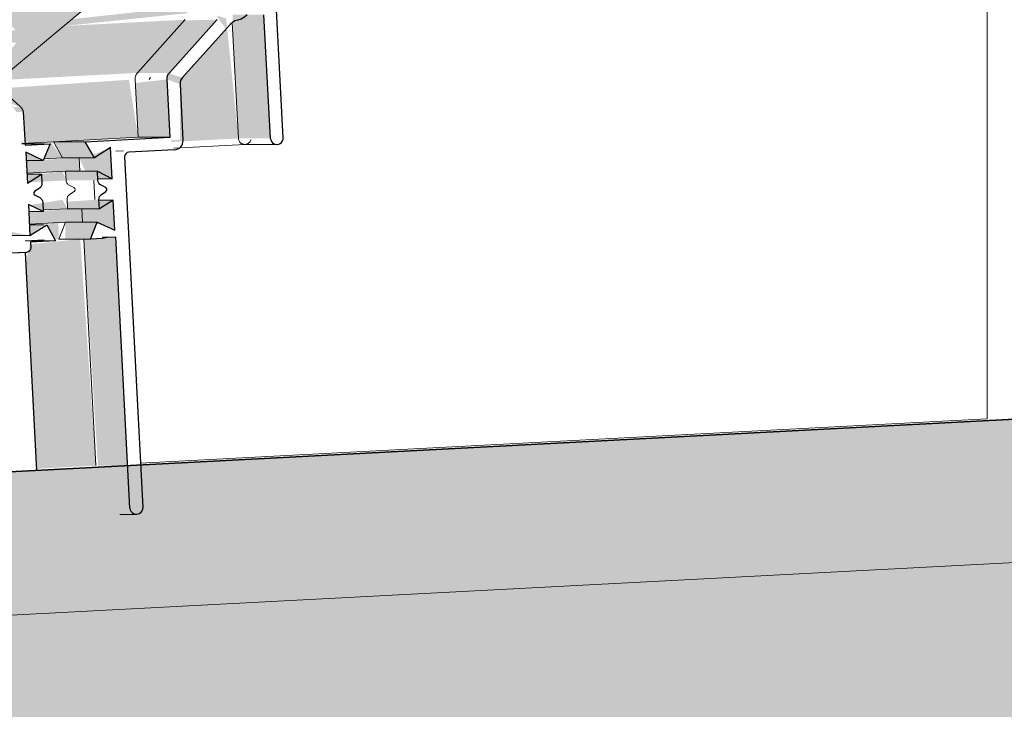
# Model space of a CAD drawing. Header units: millimetres. Extents: x -48837 to 98707, y -908 to 19261.
# Tile 98 of 143: x -36511 to -36340, y 3147 to 3268. Entities that reach past the tile are written whole.
import ezdxf

# ---------------------------------------------------------------- set-up
doc = ezdxf.new("R2010")
doc.units = ezdxf.units.MM
for name, color, linetype, lineweight in [('A-FLOR', 192, 'Continuous', 9), ('A-FLOR-MCUT', 51, 'Continuous', 9), ('A-FLOR-PATT', 8, 'Continuous', 35), ('A-GLAZ', 151, 'Continuous', 9), ('I-WALL', 2, 'Continuous', 9)]:
    doc.layers.add(name, color=color, linetype=linetype, lineweight=lineweight)

# ---------------------------------------------------------------- blocks, each defined once
blk = doc.blocks.new('Skydome Long - type 1-1325392-Coupe 1')
at = {"layer": 'A-GLAZ', "lineweight": 25}
h = blk.add_hatch(color=9, dxfattribs=at)
h.paths.add_polyline_path([(-37870.09, 3230.88), (-37869.04, 3231.03), (-37869.17, 3231.21)])
h.paths.add_polyline_path([(-37661.02, 3424.2), (-37659.74, 3424.2), (-37659.34, 3424.47)])
h.paths.add_polyline_path([(-37650.46, 3431.04), (-37649.16, 3431.04), (-37650.03, 3431.11)])
h.paths.add_polyline_path([(-37573.91, 3474.53), (-37572.79, 3474.3), (-37572.18, 3474.6)])
h.paths.add_polyline_path([(-37481.56, 3514.44), (-37480.29, 3514.15), (-37481.3, 3514.42)])
h.paths.add_polyline_path([(-37385.21, 3543.4), (-37385.21, 3542.69), (-37383.58, 3543.09)])
h.paths.add_polyline_path([(-37173.17, 3567.01), (-37173.17, 3566.3), (-37171.58, 3566.3)])
h.paths.add_polyline_path([(-37905.62, 3183.12), (-37905.18, 3185.2), (-37890.25, 3203.07), (-37838.49, 3269.6), (-37768.87, 3340.84), (-37689.09, 3405.22), (-37605.08, 3458.38), (-37514.38, 3502.01), (-37418.26, 3535.08), (-37322.53, 3556.29), (-37229.32, 3566.62), (-37119.46, 3564.93), (-37022.05, 3552.24), (-36922.07, 3526.93), (-36828.95, 3491.56), (-36738.17, 3444.22), (-36655.3, 3387.97), (-36579.93, 3323.07), (-36518.69, 3259.44), (-36515.19, 3257.13), (-36497.71, 3271.72), (-36503.17, 3277.54), (-36509.12, 3277.22), (-36551.22, 3325.21), (-36591.3, 3365.22), (-36625.42, 3395.22), (-36655.51, 3419.21), (-36741.89, 3475.23), (-36831.28, 3519.89), (-36928.97, 3555.24), (-37028.69, 3578.84), (-37133.38, 3590.89), (-37230.8, 3591.42), (-37342.13, 3578.06), (-37439.55, 3555), (-37536.96, 3519.63), (-37626.51, 3475.23), (-37717.88, 3415.08), (-37795.39, 3349.98), (-37829.21, 3314.75), (-37863.5, 3274.48), (-37896.76, 3230.05), (-37915.04, 3203.54), (-37921.39, 3203.07), (-37926.1, 3196.86), (-37905.69, 3183.17)])
h.paths.add_polyline_path([(-37906.3, 3186.26), (-37910.78, 3190.43), (-37907.74, 3190.43), (-37904.84, 3187.33), (-37906.15, 3186.26)])
h.paths.add_polyline_path([(-37911.04, 3192.67), (-37900.8, 3203.88), (-37899.48, 3202.69), (-37908.43, 3192.76), (-37910.9, 3192.67)])
h.paths.add_polyline_path([(-36516.15, 3259.11), (-36517.88, 3260.4), (-36514.48, 3264.01), (-36511.99, 3263.74), (-36515.14, 3260.24)])
h.paths.add_polyline_path([(-36514.72, 3265.8), (-36524.09, 3275.21), (-36523.32, 3276.07), (-36512.11, 3265.98), (-36514.57, 3265.8)])
h = blk.add_hatch(color=9, dxfattribs=at)
h.paths.add_polyline_path([(-37951.66, 3190.8), (-37948.94, 3192.07), (-37948.15, 3192.31), (-37945.64, 3191.12), (-37925.54, 3193.3), (-37929, 3194.24), (-37952.18, 3191.9), (-37951.93, 3191.12)])
h.paths.add_polyline_path([(-36503.74, 3266.69), (-36482.11, 3268.94), (-36482.63, 3270.04), (-36502.3, 3267.89), (-36503.73, 3266.69)])
for points in [[(-36467.66, 3247.05), (-36468.79, 3268.66), (-36474.24, 3268.66), (-36474.18, 3264.88), (-36473.25, 3247.05)], [(-36485.3, 3258.5), (-36476.93, 3267.8), (-36482.63, 3267.67), (-36490.88, 3258.5)], [(-36485.17, 3247.25), (-36485.7, 3257.36), (-36491.25, 3256.74), (-36490.74, 3247.25)], [(-36498.38, 3243.65), (-36499.98, 3246.47), (-36505.54, 3246.47), (-36503.95, 3243.65)], [(-36507.35, 3243.18), (-36510.35, 3244.67), (-36510.06, 3243.18)], [(-36495.57, 3240.02), (-36495.28, 3240.02), (-36495.57, 3245.45), (-36499.98, 3243.65), (-36501.04, 3243.65), (-36499.98, 3241.33), (-36497.85, 3241.33), (-36497.77, 3240.02)], [(-36497.77, 3239.72), (-36497.85, 3241.33), (-36503.42, 3241.33), (-36503.33, 3239.72)], [(-36510.06, 3239.25), (-36507.64, 3240.82), (-36510.14, 3240.82)], [(-36497.51, 3234.78), (-36497.59, 3236.38), (-36503.14, 3235.99), (-36503.07, 3234.78)], [(-36494.81, 3231.03), (-36495.09, 3236.28), (-36497.59, 3236.28), (-36497.88, 3234.78), (-36500.57, 3234.78), (-36500.38, 3232.4), (-36496.93, 3231.98)], [(-36499.06, 3229.46), (-36497.88, 3232.4), (-36503.48, 3232.31), (-36503.44, 3229.46), (-36503.33, 3229.46)], [(-36492.58, 3189.89), (-36494.81, 3229.8), (-36500.22, 3229.46), (-36497.76, 3189.89)]]:
    blk.add_hatch(color=9, dxfattribs=at).paths.add_polyline_path(points)
h = blk.add_hatch(color=9, dxfattribs=at)
h.paths.add_polyline_path([(-37953.14, 3169.5), (-37943.49, 3170.48), (-37944.01, 3180.3), (-37944.53, 3181.4), (-37952.1, 3189.75), (-37951.66, 3190.8), (-37952.1, 3191.21), (-37954.26, 3190.81), (-37953.77, 3181.4)])
h.paths.add_polyline_path([(-36484.9, 3246.44), (-36473.25, 3247.05), (-36475.39, 3268.02), (-36477, 3268.52), (-36476.53, 3267.65), (-36475.39, 3266.19), (-36483.03, 3257.7), (-36485.7, 3258.5), (-36485.7, 3257.36), (-36483.43, 3256.56), (-36483.43, 3246.85), (-36485, 3246.73)])
h = blk.add_hatch(color=9, dxfattribs=at)
h.paths.add_polyline_path([(-37937.08, 3182.71), (-37912.91, 3184.81), (-37925.6, 3192.17), (-37950.48, 3189.75), (-37944.9, 3189.75), (-37938.95, 3184.39)])
h.paths.add_polyline_path([(-36515.06, 3257.24), (-36490.88, 3258.5), (-36482.63, 3267.79), (-36503.74, 3266.69), (-36514.91, 3257.36)])
h = blk.add_hatch(color=9, dxfattribs=at)
h.paths.add_polyline_path([(-37935.74, 3171.52), (-37915.99, 3172.56), (-37915.89, 3178.33), (-37915.89, 3179.25), (-37914.06, 3182.79), (-37941.78, 3180.3), (-37936.2, 3180.3), (-37935.77, 3172.01)])
h.paths.add_polyline_path([(-36513, 3250.38), (-36515.41, 3251.75), (-36515.13, 3250.38), (-36513.95, 3250.38)])
h.paths.add_polyline_path([(-36511.05, 3246.19), (-36510.79, 3246.47), (-36511.18, 3246.47)])
h.paths.add_polyline_path([(-36511.26, 3252.57), (-36515.94, 3253.99), (-36516.79, 3253.99), (-36520.03, 3253.09), (-36519.47, 3252.29), (-36511.6, 3252.55)])
h.paths.add_polyline_path([(-36510.48, 3246.22), (-36490.75, 3247.25), (-36492.36, 3257.3), (-36514.84, 3255.79), (-36511.98, 3251.67), (-36510.84, 3251.69), (-36510.5, 3246.47)])
h = blk.add_hatch(color=9, dxfattribs=at)
h.paths.add_polyline_path([(-37922.08, 3169.33), (-37918.8, 3169.5), (-37920.38, 3172.3), (-37921.26, 3171.23), (-37921.56, 3170.53)])
h.paths.add_polyline_path([(-36507.22, 3243.48), (-36503.95, 3243.65), (-36506.08, 3246.45), (-36506.08, 3246.13), (-36507.13, 3243.68)])
h = blk.add_hatch(color=9, dxfattribs=at)
h.paths.add_polyline_path([(-37927.05, 3166.72), (-37927.1, 3167.13), (-37927.07, 3166.81)])
h.paths.add_polyline_path([(-37925.01, 3166.83), (-37915.77, 3167.31), (-37915.97, 3169.5), (-37925.1, 3168.64), (-37925.02, 3167.07)])
h.paths.add_polyline_path([(-36510.15, 3240.98), (-36500.92, 3241.33), (-36501.13, 3243.65), (-36510.27, 3243.18), (-36510.17, 3241.33)])
h = blk.add_hatch(color=9, dxfattribs=at)
h.paths.add_polyline_path([(-37924.72, 3165.23), (-37918.2, 3165.87), (-37918.27, 3167.18), (-37923.73, 3165.87), (-37924.5, 3165.37)])
h.paths.add_polyline_path([(-36509.86, 3239.38), (-36503.33, 3239.72), (-36503.95, 3241.3), (-36507.64, 3240.82)])
h = blk.add_hatch(color=9, dxfattribs=at)
h.paths.add_polyline_path([(-37922.7, 3160.38), (-37917.92, 3160.63), (-37918.27, 3162.22), (-37924.26, 3161.13)])
h.paths.add_polyline_path([(-36507.84, 3234.53), (-36503.08, 3234.78), (-36503.95, 3236.34), (-36509.66, 3235.41)])
h = blk.add_hatch(color=9, dxfattribs=at)
h.paths.add_polyline_path([(-37925.12, 3157.9), (-37925.11, 3158.86), (-37925.36, 3158.98)])
h.paths.add_polyline_path([(-37924.54, 3157.93), (-37915.26, 3158.51), (-37915.5, 3160.63), (-37924.66, 3160.12), (-37924.58, 3158.6)])
h.paths.add_polyline_path([(-36509.73, 3232.07), (-36500.45, 3232.4), (-36500.65, 3234.78), (-36509.81, 3234.27), (-36509.74, 3232.4)])
h = blk.add_hatch(color=9, dxfattribs=at)
h.paths.add_polyline_path([(-37922.88, 3155.13), (-37921.92, 3156.1), (-37922.39, 3156.1)])
h.paths.add_polyline_path([(-37920.21, 3155.27), (-37919.47, 3155.31), (-37920.06, 3158.16), (-37921.54, 3157.79)])
h.paths.add_polyline_path([(-36513.11, 3229.02), (-36513.48, 3230.09), (-36513.2, 3229.07)])
h.paths.add_polyline_path([(-36505.35, 3229.42), (-36504.62, 3229.46), (-36504.66, 3232.34), (-36506.7, 3231.97), (-36505.56, 3229.81)])
h = blk.add_hatch(color=9, dxfattribs=at)
h.paths.add_polyline_path([(-36509.66, 3230.09), (-36507.13, 3231.97), (-36509.73, 3231.97)])
h.paths.add_polyline_path([(-36509.66, 3230.09), (-36513.9, 3230.93), (-36513.2, 3230.09), (-36509.86, 3230.09)])
h = blk.add_hatch(color=9, dxfattribs=at)
h.paths.add_polyline_path([(-37922.38, 3115.25), (-37912.06, 3115.79), (-37913.93, 3153.87), (-37909.31, 3154.99), (-37909.6, 3155.83), (-37924.46, 3154.87), (-37922.65, 3120.44)])
h.paths.add_polyline_path([(-37908.5, 3154.15), (-37907.31, 3154.99), (-37907.88, 3154.99)])
h.paths.add_polyline_path([(-36508.45, 3189.35), (-36498.15, 3189.89), (-36500.85, 3229.46), (-36509.66, 3228.56), (-36510.33, 3225.2), (-36509.04, 3200.69)])
h.paths.add_polyline_path([(-36604.74, 3222.48), (-36599.25, 3222.77), (-36599.36, 3224.5), (-36605.78, 3223.12), (-36604.82, 3222.48)])
for p, q in [((-36465.43, 3247.17), (-36466.91, 3275.33)), ((-36467.66, 3247.05), (-36468.79, 3268.66)), ((-36485.3, 3258.5), (-36476.93, 3267.8)), ((-36474.68, 3266.97), (-36483.03, 3257.7)), ((-36516.04, 3256.87), (-36511.26, 3252.57)), ((-36485.17, 3247.25), (-36485.7, 3257.36)), ((-36483.43, 3256.56), (-36482.92, 3246.73)), ((-36510.84, 3251.69), (-36510.46, 3245.9)), ((-36499.98, 3246.47), (-36485.17, 3247.25)), ((-36498.38, 3243.65), (-36499.98, 3246.47)), ((-36510.46, 3245.9), (-36506.08, 3246.13)), ((-36507.35, 3243.18), (-36510.35, 3244.67)), ((-36510.35, 3244.67), (-36510.06, 3239.25)), ((-36506.08, 3246.13), (-36507.35, 3243.18)), ((-36495.57, 3245.45), (-36498.38, 3243.65)), ((-36495.28, 3240.02), (-36495.57, 3245.45)), ((-36484.42, 3245.06), (-36492.36, 3244.64)), ((-36493.11, 3243.81), (-36489.91, 3182.59)), ((-36497.77, 3239.72), (-36497.85, 3241.33)), ((-36497.85, 3241.33), (-36495.28, 3240.02)), ((-36510.06, 3239.25), (-36507.64, 3240.82)), ((-36507.64, 3240.82), (-36507.56, 3239.2)), ((-36508.01, 3238.31), (-36508.78, 3237.81)), ((-36496.4, 3238.46), (-36497.22, 3238.88)), ((-36497.14, 3237.27), (-36496.37, 3237.78)), ((-36508.75, 3237.13), (-36507.93, 3236.71)), ((-36497.51, 3234.78), (-36497.59, 3236.38)), ((-36495.09, 3236.28), (-36497.51, 3234.78)), ((-36494.81, 3231.03), (-36495.09, 3236.28)), ((-36507.3, 3234.27), (-36509.86, 3235.5)), ((-36509.86, 3235.5), (-36509.66, 3230.09)), ((-36507.38, 3235.87), (-36507.3, 3234.27)), ((-36509.66, 3230.09), (-36506.7, 3231.97)), ((-36506.7, 3231.97), (-36505.2, 3229.14)), ((-36499.06, 3229.46), (-36497.88, 3232.4)), ((-36497.88, 3232.4), (-36494.81, 3231.03)), ((-36505.2, 3229.14), (-36509.52, 3228.91)), ((-36496.93, 3229.57), (-36499.06, 3229.46)), ((-36496.15, 3229.72), (-36496.93, 3229.57)), ((-36494.67, 3229.8), (-36496.15, 3229.72)), ((-36492.19, 3182.47), (-36494.67, 3229.8)), ((-36509.52, 3228.91), (-36509.47, 3227.97)), ((-36510.21, 3227.14), (-36599.24, 3222.48)), ((-36510.43, 3227.13), (-36599.2, 3222.48)), ((-36508.43, 3189.06), (-36510.43, 3227.13)), ((-36508.43, 3189.06), (-36597.21, 3184.41))]:
    blk.add_line(p, q, dxfattribs=at)
at = {"layer": 'A-GLAZ'}
for p, q in [((-36497.71, 3271.72), (-36515.78, 3256.64)), ((-36490.88, 3258.5), (-36482.52, 3267.8)), ((-36473.25, 3247.05), (-36474.31, 3267.32)), ((-36490.75, 3247.25), (-36491.28, 3257.36)), ((-36505.54, 3246.47), (-36511.05, 3246.18)), ((-36505.54, 3246.47), (-36490.75, 3247.25)), ((-36503.95, 3243.65), (-36505.54, 3246.47)), ((-36499.98, 3246.47), (-36505.54, 3246.47)), ((-36485.17, 3247.25), (-36490.75, 3247.25)), ((-36507.13, 3246.13), (-36511.02, 3246.13)), ((-36494.62, 3244.82), (-36493.33, 3244.89)), ((-36484.52, 3245.35), (-36472.08, 3246)), ((-36472.14, 3246), (-36466.55, 3246)), ((-36507.35, 3243.18), (-36510.27, 3243.18)), ((-36503.95, 3243.65), (-36507.13, 3243.48)), ((-36498.38, 3243.65), (-36503.95, 3243.65)), ((-36500.92, 3241.33), (-36501.04, 3243.65)), ((-36503.42, 3241.33), (-36510.15, 3240.98)), ((-36503.33, 3239.72), (-36503.42, 3241.33)), ((-36497.85, 3241.33), (-36503.42, 3241.33)), ((-36507.64, 3240.82), (-36510.14, 3240.82)), ((-36498.47, 3239.72), (-36498.29, 3236.38)), ((-36495.28, 3240.02), (-36497.78, 3240.02)), ((-36501.97, 3238.46), (-36502.79, 3238.88)), ((-36502.71, 3237.27), (-36501.93, 3237.78)), ((-36503.08, 3234.78), (-36503.16, 3236.38)), ((-36495.09, 3236.28), (-36497.59, 3236.28)), ((-36507.3, 3234.27), (-36509.81, 3234.27)), ((-36503.08, 3234.78), (-36507.13, 3234.57)), ((-36497.51, 3234.78), (-36503.08, 3234.78)), ((-36500.45, 3232.4), (-36500.57, 3234.78)), ((-36503.44, 3232.4), (-36509.73, 3232.07)), ((-36507.13, 3231.97), (-36509.73, 3231.97)), ((-36504.62, 3229.46), (-36503.44, 3232.4)), ((-36497.88, 3232.4), (-36503.44, 3232.4)), ((-36509.66, 3230.09), (-36515.21, 3230.09)), ((-36510.49, 3229.15), (-36507.13, 3229.33)), ((-36505.2, 3229.14), (-36510.43, 3229.14)), ((-36499.06, 3229.46), (-36504.62, 3229.46)), ((-36498.15, 3189.89), (-36500.22, 3229.46)), ((-36494.67, 3229.8), (-36497, 3229.8)), ((-36493.97, 3181.38), (-36491.05, 3181.38))]:
    blk.add_line(p, q, dxfattribs=at)
at = {"layer": 'A-GLAZ', "lineweight": 25, "flags": 128}
for points in [[(-36471.71, 3268.65), (-36472.19, 3268.22), (-36472.75, 3267.91), (-36473.36, 3267.72)], [(-36473.36, 3267.72), (-36473.85, 3267.57), (-36474.3, 3267.32), (-36474.68, 3266.97)], [(-36485.7, 3257.36), (-36485.69, 3257.67), (-36485.62, 3257.97), (-36485.48, 3258.25), (-36485.3, 3258.5)], [(-36483.03, 3257.7), (-36483.21, 3257.45), (-36483.35, 3257.17), (-36483.42, 3256.87), (-36483.43, 3256.56)], [(-36511.26, 3252.57), (-36511.09, 3252.39), (-36510.97, 3252.17), (-36510.88, 3251.94), (-36510.84, 3251.69)], [(-36492.36, 3244.64), (-36492.66, 3244.57), (-36492.91, 3244.38), (-36493.07, 3244.12), (-36493.11, 3243.81)], [(-36497.22, 3238.88), (-36497.44, 3239.03), (-36497.61, 3239.23), (-36497.72, 3239.46), (-36497.77, 3239.72)], [(-36508.78, 3237.81), (-36508.95, 3237.59), (-36508.93, 3237.32), (-36508.75, 3237.13)], [(-36507.56, 3239.2), (-36507.58, 3238.94), (-36507.66, 3238.7), (-36507.81, 3238.48), (-36508.01, 3238.31)], [(-36496.37, 3237.78), (-36496.2, 3237.99), (-36496.22, 3238.26), (-36496.4, 3238.46)], [(-36507.93, 3236.71), (-36507.71, 3236.56), (-36507.54, 3236.36), (-36507.43, 3236.13), (-36507.38, 3235.87)], [(-36497.59, 3236.38), (-36497.57, 3236.64), (-36497.49, 3236.89), (-36497.34, 3237.1), (-36497.14, 3237.27)], [(-36509.47, 3227.97), (-36509.51, 3227.66), (-36509.67, 3227.4), (-36509.92, 3227.22), (-36510.21, 3227.14)]]:
    blk.add_lwpolyline(points, dxfattribs=at)
at = {"layer": 'A-GLAZ', "lineweight": 25}
for centre, radius, start in [((-36484.5, 3246.65), 1.59, 273), ((-36466.55, 3247.11), 1.11, 183), ((-36491.05, 3182.53), 1.14, 183)]:
    blk.add_arc(centre, radius, start, 3, dxfattribs=at)
at = {"layer": 'A-GLAZ'}
blk.add_ellipse((-37183.84, 2698.77), major_axis=(0, 914.45), ratio=1, start_param=5.408142, end_param=7.262949, dxfattribs=at)
for points in [[(-36491.28, 3257.36), (-36491.29, 3257.5), (-36491.27, 3257.78), (-36491.13, 3258.17), (-36490.97, 3258.4), (-36490.88, 3258.5)], [(-36488.61, 3257.7), (-36488.7, 3257.6), (-36488.78, 3257.48), (-36488.84, 3257.36)], [(-36502.79, 3238.88), (-36502.87, 3238.92), (-36503.01, 3239.02), (-36503.18, 3239.22), (-36503.3, 3239.46), (-36503.33, 3239.63), (-36503.33, 3239.72)], [(-36503.16, 3236.38), (-36503.16, 3236.47), (-36503.15, 3236.65), (-36503.06, 3236.89), (-36502.91, 3237.11), (-36502.78, 3237.23), (-36502.71, 3237.27)]]:
    blk.add_open_spline(points, degree=3, dxfattribs=at)
for points, knots in [([(-36472.08, 3246), (-36472.13, 3246), (-36472.23, 3246), (-36472.37, 3246.02), (-36472.51, 3246.06), (-36472.65, 3246.12), (-36472.77, 3246.19), (-36472.89, 3246.28), (-36472.99, 3246.39), (-36473.1, 3246.54), (-36473.21, 3246.76), (-36473.24, 3246.96), (-36473.25, 3247.05)], [0.5, 0.5, 0.5, 0.5, 0.5416667, 0.5833333, 0.625, 0.6666667, 0.7083333, 0.75, 0.7916667, 0.8333333, 0.9166667, 1, 1, 1, 1]), ([(-36471.05, 3246.88), (-36471.07, 3246.79), (-36471.12, 3246.65), (-36471.22, 3246.48), (-36471.31, 3246.37), (-36471.42, 3246.26), (-36471.53, 3246.18), (-36471.66, 3246.1), (-36471.8, 3246.05), (-36471.94, 3246.01), (-36472.03, 3246), (-36472.08, 3246)], [0.0833333, 0.0833333, 0.0833333, 0.0833333, 0.1666667, 0.2083333, 0.25, 0.2916667, 0.3333333, 0.375, 0.4166667, 0.4583333, 0.5, 0.5, 0.5, 0.5]), ([(-36501.93, 3237.78), (-36501.89, 3237.8), (-36501.82, 3237.88), (-36501.74, 3238.04), (-36501.75, 3238.22), (-36501.84, 3238.37), (-36501.92, 3238.44), (-36501.97, 3238.46)], [0, 0, 0, 0, 0.1875, 0.375, 0.625, 0.8125, 1, 1, 1, 1])]:
    blk.add_open_spline(points, degree=3, knots=knots, dxfattribs=at)

msp = doc.modelspace()

# ---------------------------------------------------------------- hatches: boundary and pattern name
at = {"layer": 'A-FLOR-PATT'}
h = msp.add_hatch(color=7, dxfattribs=at)
h.paths.add_polyline_path([(-38036.593, 3083.938), (-37816.427, 3095.477), (-37817.735, 3120.443), (-38036.593, 3108.973)])
h.paths.add_polyline_path([(-36595.901, 3159.442), (-36286.593, 3175.652), (-36286.593, 3200.686), (-36597.209, 3184.408)])
h = msp.add_hatch(color=7, dxfattribs=at)
h.paths.add_polyline_path([(-38236.593, 2873.182), (-37837.29, 2894.109), (-37837.29, 3094.383), (-38236.593, 3073.457)])
h.paths.add_polyline_path([(-36576.593, 2960.179), (-36336.593, 2972.757), (-36336.593, 3173.032), (-36576.593, 3160.454)])

# ---------------------------------------------------------------- linework, layer by layer
at = {"layer": 'A-FLOR', "lineweight": 35}
msp.add_line((-36286.593, 3200.686), (-36597.209, 3184.408), dxfattribs=at)
at = {"layer": 'A-FLOR'}
msp.add_line((-36342.554, 3198.066), (-36490.311, 3190.322), dxfattribs=at)
at = {"layer": 'A-FLOR-MCUT'}
msp.add_line((-36336.593, 3173.032), (-36576.593, 3160.454), dxfattribs=at)
at = {"layer": 'I-WALL'}
msp.add_line((-36342.554, 3198.066), (-36342.554, 3933.308), dxfattribs=at)

# ---------------------------------------------------------------- block references
at = {"layer": 'A-GLAZ', "lineweight": 25}
msp.add_blockref('Skydome Long - type 1-1325392-Coupe 1', (0, 0), dxfattribs=at)

doc.saveas('drawing.dxf')
